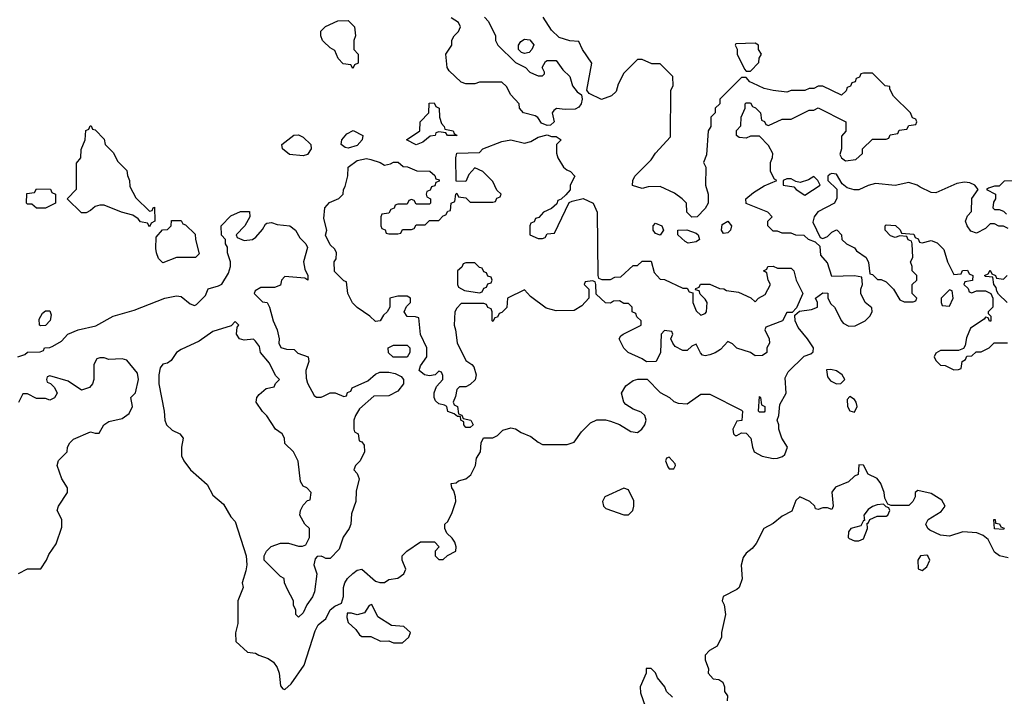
# Model space of a CAD drawing. Header units: inches. Extents: x 2380053 to 2584298, y 380219 to 546618.
# Tile 145 of 256: x 2438656 to 2443013, y 465968 to 468962. Entities that reach past the tile are written whole.
import ezdxf

# ---------------------------------------------------------------- set-up
doc = ezdxf.new("R2010")
doc.units = ezdxf.units.IN
doc.header["$MEASUREMENT"] = 0
doc.layers.add('C4436', color=7, linetype='Continuous')
doc.layers.add('C4446', color=7, linetype='Continuous')

msp = doc.modelspace()

# ---------------------------------------------------------------- linework, layer by layer
at = {"layer": 'C4436', "color": 2, "elevation": 50}
for points in [[(2440000, 468865.7), (2439995.3, 468870), (2439988.7, 468890), (2439988.9, 468911.1), (2440000, 468922.5)], [(2438648, 467470), (2438679, 467481), (2438690, 467491), (2438747.3, 467492.7), (2438762, 467498), (2438766, 467510), (2438790, 467511.3), (2438803.1, 467516.9), (2438840.4, 467539.6), (2438869, 467570), (2438915.3, 467590), (2438993.2, 467606.8), (2439069.6, 467650.4), (2439162.9, 467677.1), (2439298, 467730), (2439350, 467740.7), (2439370, 467737.3), (2439410, 467704.7), (2439430, 467698), (2439438, 467702), (2439478, 467742), (2439490, 467771.3), (2439536.4, 467783.6), (2439550, 467791.3), (2439580.2, 467839.8), (2439589.2, 467870), (2439589.2, 467890), (2439575.3, 467930), (2439575.3, 467955.3), (2439566, 467970), (2439566, 467990), (2439548.9, 468008.9), (2439548, 468050), (2439590, 468094), (2439632.7, 468112.7), (2439672.7, 468112.7), (2439674, 468090), (2439652, 468050), (2439614, 468010), (2439618, 467998), (2439650, 467984.7), (2439686, 467990), (2439700.4, 467999.6), (2439730, 468034), (2439743.1, 468056.9), (2439750, 468062), (2439770, 468064.7), (2439796, 468056), (2439851.3, 468050), (2439876, 468030), (2439896, 467996), (2439922, 467970), (2439930, 467954), (2439911.3, 467890), (2439918, 467858), (2439931.3, 467830), (2439931.1, 467808.9), (2439918, 467818), (2439830, 467826), (2439814, 467810), (2439810, 467788), (2439783.6, 467776.4), (2439723.6, 467776.4), (2439698, 467762), (2439694, 467750), (2439730, 467714), (2439751.1, 467711.1), (2439762, 467690), (2439778, 467630), (2439796, 467590), (2439804.7, 467550), (2439802, 467530), (2439811.6, 467511.6), (2439836.4, 467503.6), (2439870, 467502), (2439886.8, 467486.8), (2439932, 467470), (2439936, 467450), (2439922, 467410), (2439923.6, 467376.4), (2439930, 467354), (2439959.6, 467299.6), (2439970, 467292), (2439990, 467292), (2440000, 467296.8)], [(2440000, 466583), (2439990, 466588), (2439972.7, 466587.3), (2439963.6, 466576.4), (2439958, 466550), (2439971.3, 466510), (2439960.4, 466430), (2439952.2, 466407.8), (2439927.3, 466372.7), (2439910, 466338), (2439890, 466318), (2439878, 466330), (2439878, 466350), (2439868, 466370), (2439868, 466390), (2439840.4, 466440.4), (2439828, 466470), (2439826, 466490), (2439810, 466498), (2439738, 466570), (2439738, 466590), (2439748, 466610), (2439769.3, 466630.7), (2439810, 466646), (2439845.4, 466645.4), (2439890, 466632), (2439907.3, 466632.7), (2439922, 466638), (2439938, 466670), (2439938, 466710), (2439918, 466730), (2439895.3, 466770), (2439898, 466790), (2439910, 466814), (2439930, 466834), (2439942, 466838), (2439946, 466870), (2439926, 466890), (2439910, 466898), (2439898, 466918), (2439888.4, 467008.4), (2439868, 467050), (2439830, 467086), (2439828, 467110), (2439818, 467130), (2439788, 467150), (2439749.3, 467209.3), (2439730, 467228.7), (2439702, 467270), (2439706, 467290), (2439716.4, 467303.6), (2439746, 467330), (2439782, 467338), (2439787.3, 467352.7), (2439806, 467370), (2439788, 467388), (2439762, 467442), (2439722, 467490), (2439716.5, 467516.5), (2439700.2, 467540.2), (2439690, 467548.7), (2439650, 467544), (2439628, 467550), (2439615.3, 467570), (2439618, 467602), (2439626, 467610), (2439610, 467626), (2439592, 467608), (2439510, 467582), (2439450, 467539), (2439370, 467502), (2439350, 467488.7), (2439326.4, 467453.6), (2439310, 467442), (2439290, 467438), (2439278, 467422), (2439271, 467390), (2439271.1, 467351.1), (2439296, 467230), (2439298.8, 467190), (2439306, 467170), (2439330, 467146), (2439364.7, 467130), (2439378.8, 467110), (2439371.3, 467070), (2439371.6, 467031.6), (2439382, 467010), (2439411.3, 466970), (2439485.2, 466905.2), (2439510, 466858), (2439557.5, 466817.5), (2439590, 466762), (2439610, 466742), (2439658, 466590), (2439661, 466550), (2439657.3, 466522.7), (2439641, 466470), (2439644.7, 466450), (2439622, 466390), (2439622, 466290), (2439611.6, 466248.4), (2439612, 466210), (2439663.6, 466163.6), (2439699.6, 466159.6), (2439714, 466150), (2439755.3, 466135.3), (2439779.1, 466119.1), (2439795.5, 466095.5), (2439804, 466070), (2439810, 466014), (2439821, 466001), (2439830, 465998), (2439857.5, 466022.5), (2439914.8, 466105.2), (2439963, 466257), (2439976.2, 466283.8), (2440000, 466302.9)], [(2438650, 466512), (2438690, 466532), (2438750, 466532), (2438775.3, 466570), (2438784.7, 466595.3), (2438817.2, 466642.8), (2438843.1, 466716.9), (2438842, 466750), (2438822, 466790), (2438828, 466810), (2438868, 466870), (2438868, 466890), (2438842, 466930), (2438822, 466990), (2438828.4, 467011.6), (2438866, 467050), (2438868, 467070), (2438878, 467090), (2438894.6, 467105.4), (2438970, 467138), (2438990, 467132), (2439007.3, 467132.7), (2439028.7, 467170), (2439050, 467184.7), (2439110, 467198), (2439140.2, 467219.8), (2439155.3, 467250), (2439148, 467290), (2439168.9, 467311.1), (2439182, 467370), (2439178, 467398), (2439130, 467455.3), (2439110, 467462), (2439050, 467458), (2439030, 467466), (2439010, 467466), (2438998, 467462), (2438983.6, 467436.4), (2438984.7, 467370), (2438978, 467350), (2438965.4, 467334.6), (2438930, 467322), (2438870, 467362), (2438790, 467386), (2438778, 467382), (2438774, 467370), (2438778, 467358), (2438792.7, 467352.7), (2438810, 467334), (2438822, 467310), (2438810, 467288), (2438790, 467278), (2438770, 467286), (2438730, 467286), (2438690, 467306), (2438670, 467306), (2438650, 467268)]]:
    msp.add_lwpolyline(points, dxfattribs=at)
for points in [[(2439230, 468114), (2439242, 468118), (2439246, 468130), (2439252.7, 468132.7), (2439254, 468070), (2439238, 468062), (2439230, 468046), (2439222, 468062), (2439190, 468068), (2439180.4, 468080.4), (2439156.4, 468096.4), (2439106, 468110), (2439030, 468142), (2439010, 468142), (2438990, 468135.3), (2438970, 468118), (2438950, 468108), (2438930, 468108), (2438866, 468170), (2438907.3, 468212.7), (2438907.3, 468327.3), (2438926, 468350), (2438927.3, 468387.3), (2438946, 468430), (2438948.4, 468471.6), (2438962, 468478), (2438967.3, 468492.7), (2438972.7, 468492.7), (2438978, 468478), (2438990, 468474), (2439030, 468434), (2439034, 468410), (2439070, 468374), (2439090, 468334), (2439130, 468294), (2439132.7, 468272.7), (2439142, 468250), (2439143.6, 468223.6), (2439170, 468174)], [(2439910, 468359.3), (2439850, 468366), (2439819, 468390), (2439815.3, 468410), (2439869.1, 468450.9), (2439890, 468452), (2439910, 468442), (2439944.7, 468410), (2439946, 468390), (2439930, 468366)], [(2438730, 468128), (2438710, 468146), (2438690, 468146), (2438686, 468150), (2438687.3, 468192.7), (2438722, 468198), (2438730, 468214), (2438792.7, 468212.7), (2438798, 468198), (2438814, 468190), (2438814, 468150), (2438770, 468128)], [(2439290, 467886), (2439270, 467906), (2439262, 467930), (2439258, 467950), (2439260.4, 467999.6), (2439287.3, 468032.7), (2439310, 468034), (2439326, 468050), (2439327.3, 468072.7), (2439370, 468074), (2439378, 468058), (2439390, 468054), (2439432.7, 468012.7), (2439434, 467990), (2439450, 467926), (2439434, 467910), (2439350, 467909.2)], [(2438750, 467606.6), (2438744, 467610), (2438742.7, 467637.3), (2438756.4, 467663.6), (2438770, 467674), (2438790, 467674), (2438796, 467656), (2438791, 467631), (2438770, 467609.5)]]:
    msp.add_lwpolyline(points, close=True, dxfattribs=at)
at = {"layer": 'C4446', "color": 2}
for points, elevation in [([(2440000, 466302.9), (2440010, 466311), (2440030, 466350.8), (2440050, 466366.8), (2440079.3, 466380.7), (2440089.3, 466410), (2440089.5, 466449.5), (2440095.1, 466470), (2440106, 466490), (2440130, 466510.7), (2440150, 466526), (2440170, 466530.8), (2440230, 466478), (2440250, 466471.3), (2440270, 466471.3), (2440290, 466484.7), (2440330, 466491.3), (2440355.3, 466510), (2440364, 466530), (2440348, 466570), (2440348.7, 466590), (2440369.4, 466610.6), (2440430, 466651.3), (2440492, 466652), (2440512, 466630), (2440494, 466610), (2440494, 466590), (2440510, 466574), (2440530, 466574), (2440548.4, 466591.6), (2440586, 466610), (2440588, 466630), (2440582, 466650), (2440570, 466668), (2440546, 466690), (2440538, 466710), (2440538, 466730), (2440550, 466742), (2440570, 466782), (2440586, 466830), (2440585.2, 466850), (2440577.2, 466877.2), (2440568, 466890), (2440566, 466910), (2440587.3, 466912.7), (2440598, 466922), (2440630, 466931), (2440651.9, 466948.1), (2440673.2, 466990), (2440678, 467022), (2440695.3, 467050), (2440698, 467090), (2440708.4, 467111.6), (2440750, 467112), (2440770, 467122), (2440794, 467146), (2440830, 467156), (2440850, 467151.3), (2440875.3, 467135.3), (2440918, 467118), (2440950, 467092), (2440970, 467082), (2441078, 467082), (2441110, 467092), (2441142, 467138), (2441182, 467178), (2441210, 467191.3), (2441248.9, 467191.1), (2441270, 467186), (2441310, 467171), (2441359.8, 467139.8), (2441390, 467136), (2441408.7, 467150), (2441422, 467170), (2441428.7, 467190), (2441422, 467210), (2441405.6, 467225.6), (2441370, 467239), (2441338.6, 467258.6), (2441329, 467270), (2441319, 467310), (2441338.6, 467341.4), (2441370, 467364.7), (2441391.6, 467371.6), (2441432, 467372), (2441490, 467312), (2441530.9, 467290.9), (2441550, 467272), (2441570, 467264.7), (2441610, 467262), (2441670, 467304.7), (2441710, 467304.7), (2441850, 467234), (2441854, 467230), (2441851.6, 467188.4), (2441830, 467186), (2441812, 467150), (2441814, 467130), (2441822, 467122), (2441830, 467122), (2441850, 467134), (2441870, 467132), (2441891.3, 467110), (2441898, 467070), (2441906, 467050), (2441942, 467030), (2441990, 467020.5), (2442010, 467021.6), (2442031.4, 467028.6), (2442042, 467038), (2442053.2, 467070), (2442029, 467110), (2442015.3, 467150), (2442015.3, 467170), (2442008, 467190), (2442015.3, 467210), (2442020.4, 467259.6), (2442048, 467310), (2442043.1, 467376.9), (2442056.4, 467403.6), (2442127.3, 467472.7), (2442156.4, 467483.6), (2442167.3, 467492.7), (2442168, 467510), (2442142, 467550), (2442100.2, 467600.2), (2442088, 467630), (2442086, 467654), (2442107.3, 467672.7), (2442160.4, 467679.6), (2442186, 467690), (2442186, 467710), (2442178, 467730), (2442210, 467754), (2442232, 467752), (2442232, 467730), (2442245.4, 467705.4), (2442262, 467690), (2442292, 467630), (2442299.6, 467619.6), (2442325.4, 467605.4), (2442352.5, 467607.5), (2442398, 467630), (2442418, 467650), (2442428, 467670), (2442427.3, 467687.3), (2442398, 467710), (2442378, 467750), (2442378, 467770), (2442386, 467790), (2442382, 467822), (2442350, 467828), (2442250, 467826), (2442230, 467886), (2442200.4, 467920.4), (2442198, 467958), (2442178, 467978), (2442146, 467990), (2442127.3, 468007.3), (2442090, 468008), (2442070, 468018), (2442030, 468018), (2442010, 468026), (2441990, 468026), (2441966, 468050), (2441966, 468070), (2441986, 468090), (2441966, 468110), (2441870, 468148.7), (2441869.2, 468170), (2441902.7, 468197.3), (2441950, 468227.3), (2442006, 468250), (2441996.4, 468256.4), (2441978, 468290), (2441978, 468330), (2441987.3, 468352.7), (2441988, 468370), (2441970, 468406), (2441930, 468446), (2441890, 468446), (2441870, 468438), (2441840.4, 468440.4), (2441828, 468450), (2441828.4, 468471.6), (2441847.3, 468492.7), (2441848, 468530), (2441866, 468570), (2441866, 468590), (2441870, 468594), (2441890, 468594), (2441898, 468578), (2441912, 468572), (2441934, 468550), (2441938, 468518), (2441952, 468512), (2441958, 468498), (2441970, 468494), (2442030, 468522), (2442070, 468522), (2442150, 468562), (2442170, 468562), (2442190, 468572), (2442312, 468510), (2442311.6, 468468.4), (2442292.7, 468447.3), (2442292, 468390), (2442285.4, 468365.4), (2442292, 468350), (2442310, 468338), (2442356.4, 468343.6), (2442386, 468370), (2442386, 468390), (2442430, 468434), (2442490, 468434), (2442502, 468438), (2442507.3, 468452.7), (2442542, 468458), (2442547.3, 468472.7), (2442582, 468478), (2442590, 468494), (2442622, 468498), (2442626, 468510), (2442622, 468522), (2442607.3, 468527.3), (2442598, 468550), (2442523.1, 468623.1), (2442506, 468654), (2442506, 468666), (2442486, 468670), (2442430, 468726), (2442390, 468726), (2442378, 468722), (2442372.7, 468707.3), (2442358, 468702), (2442352.7, 468687.3), (2442338, 468682), (2442332.7, 468667.3), (2442318, 468662), (2442312.7, 468647.3), (2442292, 468628), (2442210, 468668), (2442190, 468668), (2442170, 468658), (2442150, 468658), (2442130, 468648), (2442070, 468648), (2442050, 468642), (2441990, 468648), (2441950, 468658), (2441900.4, 468680.4), (2441887.3, 468687.3), (2441870, 468706), (2441850, 468706), (2441754, 468610), (2441754, 468590), (2441734, 468570), (2441734, 468550), (2441714, 468530), (2441714, 468490), (2441702, 468470), (2441695.3, 468364.7), (2441682, 468330), (2441692, 468310), (2441691.3, 468230), (2441702, 468190), (2441702, 468150), (2441690, 468126), (2441654, 468090), (2441630, 468088), (2441608, 468110), (2441606, 468150), (2441588, 468170), (2441554, 468194), (2441490, 468224), (2441436.9, 468223.1), (2441410, 468215.3), (2441368, 468228), (2441368.7, 468250), (2441378, 468270), (2441450, 468342), (2441470, 468372), (2441536.4, 468443.6), (2441538, 468650), (2441548, 468670), (2441546, 468710), (2441490, 468766), (2441452.7, 468767.3), (2441410, 468786), (2441390, 468786), (2441330, 468726), (2441303.6, 468676.4), (2441295.3, 468644.7), (2441275.3, 468624.7), (2441230, 468609), (2441175.3, 468635.3), (2441166, 468650), (2441188, 468770), (2441146, 468830), (2441130, 468866), (2441090, 468869), (2441043.2, 468883.2), (2441010, 468915.3), (2440972.9, 468972.9)], 50), ([(2440000, 468922.5), (2440008.7, 468931.3), (2440063.1, 468956.9), (2440110, 468958), (2440138, 468930), (2440142, 468890), (2440134, 468870), (2440134, 468830), (2440154, 468810), (2440154, 468770), (2440138, 468762), (2440130, 468746), (2440122, 468762), (2440087.3, 468767.3), (2440066, 468790), (2440050, 468826), (2440030, 468838), (2440000, 468865.7)], 50), ([(2440712.7, 468972.7), (2440730, 468954), (2440762, 468890), (2440762, 468870), (2440772, 468850), (2440850, 468772), (2440894, 468750), (2440914, 468730), (2440930, 468722), (2440950, 468714), (2440970, 468714), (2440978, 468722), (2440978, 468730), (2440968, 468750), (2440983.1, 468776.9), (2440990, 468782), (2441030, 468782), (2441059.6, 468739.6), (2441090.9, 468710.9), (2441102, 468670), (2441123.5, 468643.5), (2441142, 468630), (2441144.7, 468610), (2441141, 468590), (2441130, 468575.3), (2441114.4, 468565.6), (2441070, 468564), (2441031.6, 468568.4), (2441019.6, 468560.4), (2441012, 468550), (2441021, 468510), (2441005.4, 468494.6), (2440990, 468494), (2440964.7, 468504.7), (2440948.7, 468528.7), (2440936.4, 468536.4), (2440886, 468550), (2440868, 468570), (2440866, 468590), (2440828.9, 468628.9), (2440810, 468666), (2440790, 468686), (2440690, 468686), (2440670, 468678), (2440630, 468678), (2440610, 468686), (2440556.4, 468736.4), (2440548, 468750), (2440542, 468810), (2440568, 468850), (2440568.9, 468871.1), (2440578, 468890), (2440598, 468910), (2440606, 468930), (2440598, 468950), (2440566, 468970)], 50), ([(2443030, 468038), (2443010, 468048), (2442988.9, 468048.9), (2442970, 468058), (2442950, 468058), (2442930, 468038), (2442890, 468018), (2442865.6, 468025.6), (2442848, 468050), (2442842, 468070), (2442850, 468094), (2442867.3, 468112.7), (2442869.3, 468170.7), (2442898, 468210), (2442882, 468230), (2442860.1, 468240.1), (2442836.8, 468243.2), (2442802.5, 468237.5), (2442710, 468195.3), (2442690, 468198), (2442640.2, 468220.2), (2442628, 468230), (2442590, 468241.2), (2442530, 468228.7), (2442442.8, 468237.2), (2442410, 468228.7), (2442370, 468209), (2442348.7, 468208.7), (2442318, 468218), (2442295.3, 468235.3), (2442270, 468278), (2442250, 468282), (2442242, 468278), (2442232, 468270), (2442232, 468250), (2442272, 468212), (2442271.6, 468171.6), (2442262, 468150), (2442187.5, 468112.5), (2442171, 468090), (2442165.4, 468065.4), (2442198, 467998), (2442210, 467994), (2442230, 468002), (2442250, 468022), (2442270, 468032), (2442274, 468030), (2442292, 468010), (2442294, 467990), (2442314, 467970), (2442350, 467952), (2442359.6, 467939.6), (2442402, 467910), (2442412.7, 467887.3), (2442418, 467838), (2442430, 467834), (2442452, 467812), (2442468, 467812), (2442490, 467802), (2442522, 467770), (2442550, 467722), (2442570, 467714), (2442610, 467714), (2442622, 467718), (2442626, 467730), (2442606, 467750), (2442606, 467790), (2442626, 467810), (2442626, 467830), (2442606, 467850), (2442606, 467870), (2442598, 467890), (2442608, 467910), (2442606, 467970), (2442602, 467982), (2442588, 467988), (2442582, 468002), (2442550, 468006), (2442530, 467998), (2442510, 468006), (2442486, 468030), (2442486, 468050), (2442490, 468054), (2442531.6, 468051.6), (2442552.7, 468032.7), (2442558, 468018), (2442612.7, 468012.7), (2442618, 467998), (2442632, 467992), (2442638, 467978), (2442650, 467974), (2442690, 467984.7), (2442715.3, 467975.3), (2442745.4, 467945.4), (2442762, 467890), (2442790, 467834), (2442822, 467838), (2442827.3, 467852.7), (2442850, 467854), (2442858, 467838), (2442874, 467830), (2442872.7, 467807.3), (2442838, 467802), (2442834, 467790), (2442852.7, 467772.7), (2442858, 467758), (2442870, 467754), (2442890, 467762), (2442930, 467762), (2442954, 467750), (2442962, 467730), (2442962, 467690), (2442942, 467670), (2442942, 467662), (2442954, 467650), (2442952.7, 467627.3), (2442947.3, 467627.3), (2442942, 467642), (2442930, 467646), (2442923.6, 467636.4), (2442863.5, 467596.5), (2442845.4, 467554.6), (2442839.6, 467520.4), (2442832.7, 467507.3), (2442810, 467498), (2442730, 467498), (2442710, 467486), (2442702, 467470), (2442710, 467454), (2442730, 467434), (2442751.6, 467431.6), (2442790, 467412), (2442810, 467414), (2442822, 467418), (2442826, 467450), (2442842, 467458), (2442847.3, 467472.7), (2442870, 467474), (2442888.4, 467491.6), (2442910, 467492), (2442946, 467510), (2442968.4, 467531.6), (2443027.3, 467532.7)], 50), ([(2443108.4, 468248.4), (2443012.7, 468247.3), (2442990, 468226), (2442970, 468226), (2442943.6, 468216.4), (2442934, 468210), (2442974, 468190), (2442974, 468170), (2442965.4, 468154.6), (2442962, 468130), (2442970, 468122), (2442990, 468122), (2443010, 468114), (2443022, 468102)], 50), ([(2443026, 467710), (2442987.3, 467747.3), (2442980.4, 467760.4), (2442976.4, 467776.4), (2442966, 467790), (2442962, 467822), (2442930, 467826), (2442926, 467830), (2442942, 467838), (2442950, 467854), (2442958, 467838), (2442974, 467830), (2442978, 467818), (2443010, 467814), (2443026, 467830)], 50), ([(2440000, 467296.8), (2440030, 467311.3), (2440051.3, 467311.3), (2440090, 467294), (2440102, 467298), (2440107.3, 467312.7), (2440122, 467318), (2440127.3, 467332.7), (2440196.4, 467363.6), (2440230, 467394), (2440250, 467402), (2440290, 467402), (2440316.9, 467396.9), (2440343.6, 467383.6), (2440354, 467370), (2440354, 467350), (2440330, 467318), (2440290, 467298), (2440223.6, 467296.4), (2440159.6, 467240.4), (2440142, 467210), (2440134, 467190), (2440134, 467150), (2440138, 467138), (2440154, 467130), (2440158, 467098), (2440170, 467094), (2440179.6, 467079.6), (2440182, 467050), (2440162, 467010), (2440142, 466990), (2440134, 466970), (2440150, 466954), (2440158, 466930), (2440144.7, 466875.3), (2440142.8, 466830), (2440124.9, 466775.1), (2440120.7, 466730), (2440114, 466710), (2440087.5, 466672.5), (2440070, 466619), (2440030, 466578), (2440010, 466578), (2440000, 466583)], 50), ([(2443030, 466581), (2442992, 466590), (2442970, 466606), (2442942, 466662), (2442919.8, 466679.8), (2442890.7, 466690.7), (2442830, 466696), (2442770, 466677.3), (2442730, 466680.5), (2442683.1, 466703.1), (2442674.8, 466710), (2442666, 466730), (2442676, 466750), (2442733.7, 466786.3), (2442750.9, 466809.1), (2442736, 466836), (2442690, 466864.7), (2442630, 466878), (2442618, 466870), (2442618, 466850), (2442608, 466830), (2442590, 466812), (2442512.7, 466812.7), (2442498, 466818), (2442484.7, 466844.7), (2442481, 466870), (2442466, 466910), (2442450, 466931.3), (2442411.3, 466951.3), (2442390, 466991.3), (2442370, 466992), (2442366, 466950), (2442350, 466942), (2442323.1, 466916.9), (2442266.3, 466893.7), (2442249.1, 466870.9), (2442255.3, 466810), (2442250, 466794), (2442230, 466802), (2442210, 466802), (2442190, 466794), (2442178, 466798), (2442174, 466810), (2442152, 466830), (2442108.7, 466851.3), (2442090, 466834), (2442073.2, 466786.8), (2442030, 466764.7), (2441990, 466732), (2441948.9, 466711.1), (2441915.5, 466644.5), (2441897.5, 466622.5), (2441870, 466601), (2441857.5, 466582.5), (2441848.9, 466548.9), (2441852.9, 466487.1), (2441839, 466450), (2441830, 466441), (2441768.7, 466410), (2441765.2, 466390), (2441772.7, 466372.7), (2441779.3, 466330), (2441762, 466250), (2441762, 466230), (2441742, 466190), (2441709, 466171), (2441688.7, 466150), (2441688.9, 466128.9), (2441704, 466090), (2441702, 466070), (2441724.7, 466044.7), (2441750, 466042), (2441768, 466030), (2441775.3, 466010), (2441775.3, 465990), (2441788, 465970), (2441787.3, 465947.3)], 46), ([(2441544.5, 465964.5), (2441518, 465990), (2441510.6, 466010.6), (2441478, 466050), (2441470, 466072), (2441450, 466091.3), (2441428.7, 466091.3), (2441428.7, 466070), (2441402, 466010), (2441403.1, 465983.1), (2441435.3, 465890)], 46)]:
    msp.add_lwpolyline(points, dxfattribs=dict(at, elevation=elevation))
for points, elevation in [([(2440890, 468812.7), (2440876.5, 468816.5), (2440864, 468830), (2440862.7, 468850), (2440874.2, 468865.8), (2440890, 468876.3), (2440913.5, 468873.5), (2440930.4, 468850.4), (2440922.8, 468830), (2440910, 468817.2)], 50), ([(2441910, 468858), (2441824.7, 468855.3), (2441822, 468850), (2441831.6, 468831.6), (2441831.3, 468810), (2441863.6, 468743.6), (2441870, 468734), (2441890, 468734), (2441927.3, 468772.7), (2441928.4, 468791.6), (2441938, 468810), (2441926, 468830), (2441926, 468850)], 50), ([(2440548.9, 468448.9), (2440542, 468462), (2440510, 468466), (2440498, 468462), (2440494, 468450), (2440472.7, 468447.3), (2440439.8, 468420.2), (2440410, 468408.7), (2440368, 468430), (2440426, 468470), (2440428, 468510), (2440466, 468550), (2440467.3, 468592.7), (2440490, 468594), (2440498, 468578), (2440512, 468570), (2440514, 468530), (2440522, 468502), (2440534, 468490), (2440538, 468478), (2440574, 468470), (2440578, 468458), (2440592, 468450)], 50), ([(2440110, 468393.2), (2440096.5, 468396.5), (2440079, 468410), (2440082, 468430), (2440103.1, 468456.9), (2440131.6, 468471.6), (2440174, 468450), (2440172, 468430), (2440150, 468405.2)], 50), ([(2441010, 468444.7), (2441030, 468444.7), (2441052, 468430), (2441031.3, 468410), (2441031.1, 468371.1), (2441038, 468350), (2441062, 468310), (2441076.9, 468296.9), (2441094, 468290), (2441112, 468270), (2441092, 468230), (2441091.6, 468208.4), (2441072.7, 468187.3), (2441052.7, 468167.3), (2441038, 468162), (2441032.7, 468147.3), (2441010, 468126), (2440974, 468110), (2440952.7, 468087.3), (2440938, 468082), (2440932.7, 468067.3), (2440918, 468062), (2440914, 468050), (2440914, 468010), (2440950, 467994), (2440970, 467994), (2440982, 467998), (2440990, 468014), (2441022, 468018), (2441087.3, 468152.7), (2441100.4, 468159.6), (2441150, 468171.3), (2441194, 468150), (2441212, 468110), (2441214, 467830), (2441218, 467818), (2441232.7, 467812.7), (2441270, 467812), (2441290, 467822), (2441316.4, 467823.6), (2441370, 467874), (2441390, 467874), (2441410, 467894), (2441450, 467894), (2441463.6, 467843.6), (2441490, 467814), (2441510, 467812), (2441590, 467774), (2441610, 467774), (2441618, 467758), (2441634, 467754), (2441634, 467710), (2441650, 467674), (2441670, 467654), (2441690, 467662), (2441695.3, 467670), (2441698, 467710), (2441690, 467726), (2441667.3, 467747.3), (2441662, 467762), (2441646, 467766), (2441647.3, 467772.7), (2441662, 467778), (2441668.4, 467791.6), (2441710, 467792), (2441752.7, 467772.7), (2441771.6, 467771.6), (2441783.6, 467763.6), (2441836.9, 467756.9), (2441891.6, 467731.6), (2441910, 467714), (2441926, 467730), (2441954.6, 467745.4), (2441978, 467790), (2441968, 467810), (2441962, 467842), (2441948, 467850), (2441962, 467858), (2441966, 467870), (2441990, 467872), (2442010, 467862), (2442070, 467862), (2442082, 467850), (2442091.3, 467810), (2442122, 467750), (2442092.7, 467687.3), (2442074, 467666), (2442050, 467666), (2442031, 467629), (2441958, 467602), (2441954, 467590), (2441972, 467550), (2441974, 467530), (2441962, 467510), (2441962, 467490), (2441943.6, 467476.4), (2441910, 467475.3), (2441890, 467488.7), (2441829.1, 467509.1), (2441810, 467528), (2441790, 467538), (2441756.8, 467503.2), (2441732.8, 467487.2), (2441710, 467479), (2441690, 467475.3), (2441678, 467478), (2441668.4, 467488.4), (2441650, 467526), (2441630, 467518), (2441610, 467498), (2441590, 467498), (2441556.4, 467516.4), (2441546, 467530), (2441538, 467550), (2441546, 467570), (2441542, 467582), (2441510, 467586), (2441494, 467570), (2441492, 467490), (2441472, 467450), (2441430, 467448), (2441410, 467462), (2441348.7, 467488.7), (2441329, 467509), (2441308.7, 467550), (2441316.4, 467563.6), (2441326, 467570), (2441406, 467610), (2441406, 467630), (2441387.3, 467647.3), (2441382, 467662), (2441366, 467670), (2441366, 467690), (2441350, 467706), (2441330, 467706), (2441310, 467718), (2441283.6, 467716.4), (2441270, 467708), (2441248.4, 467708.4), (2441207.3, 467747.3), (2441206, 467790), (2441202, 467802), (2441190, 467806), (2441158, 467802), (2441154, 467790), (2441174, 467770), (2441174, 467730), (2441143.6, 467696.4), (2441110, 467675.3), (2441030, 467674), (2440985.6, 467685.6), (2440916.4, 467736.4), (2440890, 467766), (2440814, 467730), (2440811.6, 467688.4), (2440790, 467666), (2440778, 467662), (2440770, 467646), (2440758, 467642), (2440750, 467626), (2440746, 467630), (2440746, 467670), (2440742, 467682), (2440728, 467688), (2440722, 467702), (2440710, 467706), (2440610, 467706), (2440590, 467686), (2440582, 467670), (2440578, 467610), (2440584.7, 467590), (2440591.6, 467531.6), (2440630, 467454), (2440656.9, 467436.9), (2440665.4, 467425.4), (2440676, 467390), (2440671, 467369), (2440650, 467348), (2440630, 467338), (2440602, 467338), (2440590, 467326), (2440584.7, 467295.3), (2440574, 467270), (2440578, 467258), (2440594, 467250), (2440598, 467218), (2440612, 467212), (2440618, 467198), (2440652, 467190), (2440662, 467170), (2440650, 467158), (2440630, 467158), (2440622, 467170), (2440622, 467182), (2440608, 467190), (2440606, 467206), (2440594, 467206), (2440578, 467218), (2440550, 467228.7), (2440546, 467250), (2440536.4, 467256.4), (2440510, 467262), (2440495.5, 467275.5), (2440489.6, 467289.6), (2440490, 467311.3), (2440501, 467339), (2440528.7, 467370), (2440528, 467388), (2440522, 467402), (2440510, 467406), (2440494, 467390), (2440470, 467386.6), (2440448, 467390), (2440424, 467410), (2440429, 467431), (2440458, 467470), (2440458, 467510), (2440428.9, 467568.9), (2440422, 467642), (2440407.3, 467647.3), (2440370, 467648), (2440358, 467670), (2440367.3, 467692.7), (2440386, 467710), (2440386, 467730), (2440370, 467738), (2440330, 467738), (2440294, 467730), (2440294, 467690), (2440282, 467670), (2440265.4, 467654.6), (2440251.1, 467628.9), (2440230, 467626), (2440206, 467650), (2440148.9, 467688.9), (2440128.9, 467708.9), (2440108, 467750), (2440102, 467802), (2440090, 467806), (2440048.4, 467848.4), (2440048, 467890), (2440056.4, 467903.6), (2440058, 467930), (2440050, 467946), (2440030, 467966), (2440008.9, 468008.9), (2440015.3, 468030), (2440002.5, 468082.5), (2440006.6, 468130), (2440026.3, 468153.7), (2440068.9, 468171.1), (2440088, 468190), (2440088.7, 468210), (2440096.4, 468223.6), (2440108.4, 468271.6), (2440109, 468310), (2440150, 468339.1), (2440190, 468347.3), (2440210, 468344), (2440250.7, 468330.7), (2440270, 468318), (2440296.4, 468323.6), (2440310, 468331.3), (2440331.1, 468331.1), (2440352.7, 468312.7), (2440371.6, 468311.6), (2440412.7, 468292.7), (2440471.6, 468291.6), (2440492.7, 468272.7), (2440498, 468258), (2440512.7, 468252.7), (2440512.7, 468247.3), (2440498, 468242), (2440492.7, 468227.3), (2440478, 468222), (2440472.7, 468207.3), (2440458, 468202), (2440454, 468190), (2440458, 468178), (2440474, 468170), (2440474, 468150), (2440470, 468146), (2440410, 468146), (2440402, 468162), (2440390, 468166), (2440378, 468162), (2440370, 468146), (2440330, 468146), (2440318, 468142), (2440312.7, 468127.3), (2440298, 468122), (2440290, 468106), (2440258, 468102), (2440254, 468090), (2440254, 468050), (2440258, 468038), (2440272.7, 468032.7), (2440278, 468018), (2440290, 468014), (2440330, 468014), (2440342, 468018), (2440350, 468034), (2440390, 468034), (2440402, 468038), (2440410, 468054), (2440450, 468054), (2440470, 468074), (2440510, 468074), (2440530, 468094), (2440542, 468098), (2440550, 468114), (2440562, 468118), (2440566, 468150), (2440582, 468158), (2440586, 468190), (2440590, 468194), (2440598, 468178), (2440630, 468174), (2440650, 468154), (2440750, 468154), (2440762, 468158), (2440767.3, 468172.7), (2440782, 468178), (2440786, 468190), (2440767.3, 468207.3), (2440750, 468246), (2440706, 468290), (2440670, 468306), (2440643.6, 468276.4), (2440630, 468246), (2440587.3, 468247.3), (2440586, 468350), (2440590, 468372), (2440690, 468374), (2440706, 468390), (2440790, 468422.8), (2440830, 468430.8), (2440890, 468416), (2440917.2, 468422.8), (2440950, 468442), (2440990, 468452)], 50), ([(2442170, 468268), (2442146, 468254), (2442110, 468242), (2442090, 468246), (2442070, 468258), (2442050, 468258), (2442034, 468250), (2442034, 468230), (2442082, 468222), (2442092, 468210), (2442130, 468186), (2442198, 468230), (2442188, 468250)], 50), ([(2441490, 468008), (2441470, 468015.3), (2441459, 468030), (2441459, 468050), (2441470, 468061), (2441498, 468050), (2441504.7, 468030)], 50), ([(2441613.6, 467973.6), (2441600.2, 467980.2), (2441568.7, 468010), (2441568.7, 468030), (2441608.4, 468031.6), (2441650, 468018), (2441658, 468010), (2441664.7, 467990), (2441650, 467979)], 50), ([(2441770, 468015.3), (2441761.2, 468030), (2441764.5, 468055.5), (2441790, 468070.7), (2441806, 468050), (2441801, 468030), (2441790, 468019)], 50), ([(2440670, 467886), (2440630, 467886), (2440618, 467882), (2440612.7, 467867.3), (2440594, 467850), (2440594, 467790), (2440598, 467778), (2440623.6, 467763.6), (2440690, 467754), (2440702, 467758), (2440710, 467774), (2440722, 467778), (2440727.3, 467792.7), (2440742, 467798), (2440746, 467810), (2440742, 467822), (2440727.3, 467827.3), (2440722, 467842), (2440710, 467846), (2440702, 467862), (2440690, 467866)], 50), ([(2442770, 467766), (2442734, 467730), (2442734, 467710), (2442738, 467698), (2442770, 467694), (2442786, 467730), (2442782, 467762)], 50), ([(2440370, 467468), (2440308.4, 467468.4), (2440287.3, 467487.3), (2440286, 467510), (2440310, 467522), (2440370, 467522), (2440382, 467510), (2440382, 467490)], 50), ([(2442245.4, 467414.6), (2442226.8, 467413.2), (2442230, 467382), (2442243.5, 467363.5), (2442270, 467351.3), (2442290, 467352), (2442308, 467370), (2442295.3, 467390), (2442270, 467408.7)], 50), ([(2441930, 467226), (2441926, 467230), (2441930, 467294), (2441934, 467290), (2441938, 467258), (2441954, 467250), (2441954, 467230), (2441950, 467226)], 50), ([(2442330, 467295.3), (2442318, 467282), (2442318.8, 467250), (2442330, 467231.3), (2442350, 467224.7), (2442361.2, 467250), (2442357.2, 467270), (2442350, 467282)], 50), ([(2441530, 467026), (2441518, 467022), (2441514, 467010), (2441523.6, 466983.6), (2441530, 466974), (2441550, 466974), (2441558, 466990), (2441556.4, 466996.4)], 50), ([(2441330, 466889), (2441246, 466850), (2441234.8, 466830), (2441238.8, 466810), (2441250, 466798.8), (2441330, 466770.8), (2441350, 466771.3), (2441368.7, 466790), (2441374, 466810), (2441373.2, 466833.2), (2441350, 466882)], 50), ([(2442478, 466818), (2442450, 466815.3), (2442430, 466808), (2442410, 466795.3), (2442392, 466770), (2442394, 466746), (2442390, 466746), (2442378, 466722), (2442334, 466710), (2442323.6, 466696.4), (2442322, 466670), (2442326, 466666), (2442350, 466656), (2442370, 466656), (2442390, 466664.7), (2442408, 466710), (2442406, 466734), (2442410, 466734), (2442418, 466750), (2442450, 466764.7), (2442490, 466764.7), (2442498, 466770), (2442506, 466790), (2442502, 466802), (2442490, 466806)], 46), ([(2443010, 466706), (2442968.9, 466708.9), (2442966, 466750), (2442972, 466750), (2442974, 466734), (2442991.6, 466731.6), (2442998, 466718), (2443012, 466712)], 46), ([(2442670, 466592.7), (2442642, 466590), (2442631, 466570), (2442632, 466532), (2442650, 466524.7), (2442670, 466541), (2442684, 466570), (2442675.3, 466590)], 46), ([(2440213.6, 466373.6), (2440202, 466370), (2440182, 466338), (2440150, 466328), (2440123.6, 466336.4), (2440104.7, 466335.3), (2440103.6, 466316.4), (2440110, 466294), (2440143.6, 466263.6), (2440159.6, 466239.6), (2440170, 466232), (2440210, 466232), (2440252.7, 466212.7), (2440290, 466214), (2440310, 466204.7), (2440350, 466204.7), (2440378, 466230), (2440386, 466250), (2440356.4, 466276.4), (2440302, 466282), (2440240.2, 466320.2)], 50)]:
    msp.add_lwpolyline(points, close=True, dxfattribs=dict(at, elevation=elevation))

doc.saveas('drawing.dxf')
